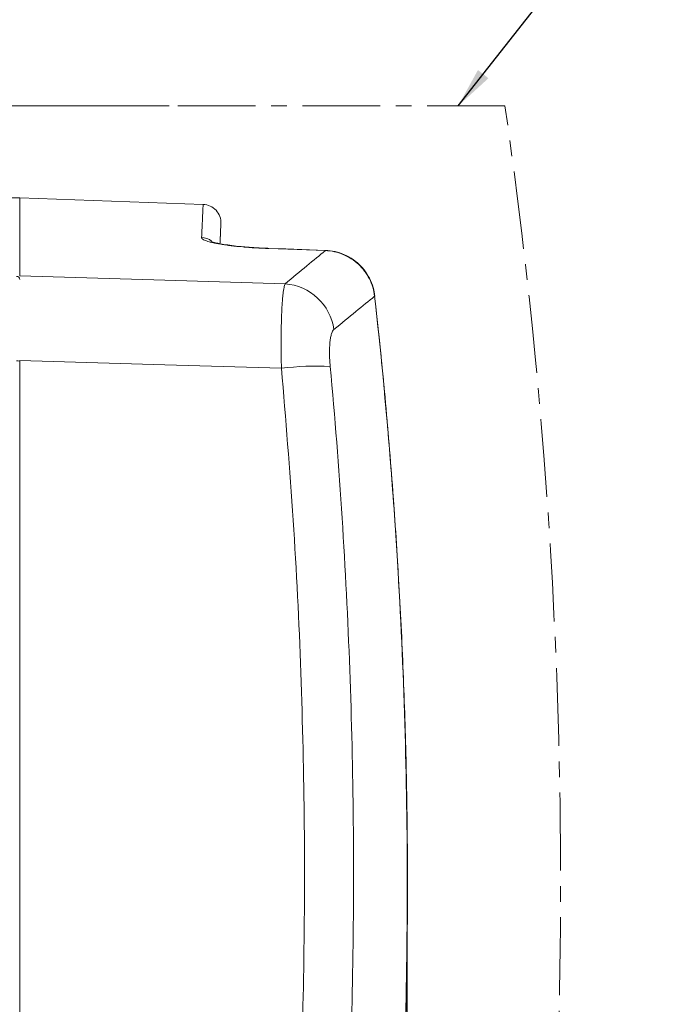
# Model space of a CAD drawing. Header units: millimetres. Extents: x 0 to 594, y 0 to 420.
# Tile 10 of 70: x 96 to 147, y 199 to 279. Entities that reach past the tile are written whole.
import ezdxf

# ---------------------------------------------------------------- set-up
doc = ezdxf.new("R2010")
doc.units = ezdxf.units.MM
doc.linetypes.add('CENTER', pattern=[10.16, 6.35, -1.27, 1.27, -1.27])
doc.styles.add('SLDTEXTSTYLE1', font='TXT', dxfattribs={"width": 0.605})
doc.dimstyles.new('SLDDIMSTYLE4', dxfattribs={"dimtxt": 2.568319, "dimasz": 3.3, "dimexe": 0, "dimexo": 0.0625, "dimgap": 0.64208, "dimtad": 1, "dimdec": 0, "dimlfac": 2, "dimrnd": 1e-09, "dimzin": 12, "dimdsep": 46, "dimtxsty": 'SLDTEXTSTYLE1', "dimsah": 1, "dimcen": 0.09, "dimadec": 0, "dimazin": 3, "dimtfac": 1, "dimtdec": 1, "dimtofl": 0, "dimtmove": 0, "dimatfit": 3, "dimfxl": 1, "dimfrac": 2, "dimtolj": 1, "dimtzin": 12, "dimarcsym": 0})
doc.dimstyles.new('SLDDIMSTYLE5', dxfattribs={"dimtxt": 2.568319, "dimasz": 3.3, "dimexe": 0, "dimexo": 0.0625, "dimgap": 0.64208, "dimtad": 1, "dimdec": 3, "dimlfac": 2, "dimrnd": 1e-09, "dimzin": 12, "dimdsep": 46, "dimtxsty": 'SLDTEXTSTYLE1', "dimsah": 1, "dimcen": 0.09, "dimadec": 0, "dimazin": 3, "dimtfac": 1, "dimtdec": 1, "dimtofl": 0, "dimtmove": 0, "dimatfit": 3, "dimfxl": 1, "dimfrac": 2, "dimtolj": 1, "dimtzin": 12, "dimarcsym": 0})
doc.dimstyles.new('SLDDIMSTYLE8', dxfattribs={"dimtxt": 2.568319, "dimasz": 3.3, "dimexe": 0, "dimexo": 0.0625, "dimgap": 0.64208, "dimtad": 1, "dimdec": 0, "dimlfac": 2, "dimrnd": 1e-09, "dimzin": 12, "dimdsep": 46, "dimtxsty": 'SLDTEXTSTYLE1', "dimsah": 1, "dimcen": 0.09, "dimadec": 0, "dimazin": 3, "dimtfac": 1, "dimtdec": 1, "dimtmove": 0, "dimatfit": 0, "dimfxl": 1, "dimfrac": 2, "dimtolj": 1, "dimtzin": 12, "dimarcsym": 0})
doc.dimstyles.new('SLDDIMSTYLE9', dxfattribs={"dimtxt": 0, "dimasz": 3.3, "dimexe": 0, "dimexo": 0.0625, "dimgap": 0, "dimtad": 0, "dimtih": 1, "dimtoh": 1, "dimdec": 0, "dimrnd": 1e-09, "dimzin": 0, "dimdsep": 46, "dimtxsty": 'Standard', "dimsah": 1, "dimcen": 0.09, "dimadec": 0, "dimazin": 0, "dimtfac": 3.3, "dimtdec": 0, "dimtofl": 0, "dimtmove": 0, "dimatfit": 3, "dimfxl": 1, "dimfrac": 2, "dimtolj": 1, "dimtzin": 0, "dimarcsym": 0})

# ---------------------------------------------------------------- blocks, each defined once
blk = doc.blocks.new('*D21')
at = {"color": 7, "linetype": 'Continuous', "lineweight": 0}
for p, q in [((68.891, 242.221), (68.891, 99.328)), ((139.624, 193.305), (139.624, 99.328)), ((101.073, 104.86), (100.485, 104.86)), ((100.485, 104.86), (100.485, 100.916)), ((107.442, 104.86), (108.03, 104.86)), ((108.03, 104.86), (108.03, 100.916)), ((100.485, 100.916), (101.073, 100.916)), ((108.03, 100.916), (107.442, 100.916)), ((139.624, 100.328), (68.891, 100.328))]:
    blk.add_line(p, q, dxfattribs=at)
for points in [[(68.891, 100.328), (72.191, 99.828), (72.191, 100.828)], [(139.624, 100.328), (136.324, 100.828), (136.324, 99.828)]]:
    blk.add_solid(points, dxfattribs=at)
at = {"color": 7, "linetype": 'Continuous', "lineweight": 0, "char_height": 2.6458, "attachment_point": 1, "style": 'SLDTEXTSTYLE1'}
for s, insert in [('142', (100.142, 108.859, 0.05)), ('5,6', (101.808, 104.326, 0.05))]:
    blk.add_mtext(s, dxfattribs=dict(at, insert=insert))
blk = doc.blocks.new('*D22')
at = {"color": 7, "linetype": 'Continuous', "lineweight": 0}
for p, q in [((67.057, 271.983), (67.057, 278.383)), ((62.525, 271.418), (62.525, 272.006)), ((62.525, 272.006), (66.469, 272.006)), ((107.738, 271.983), (66.057, 271.983)), ((66.469, 272.006), (66.469, 271.418)), ((67.057, 264.483), (67.057, 271.983)), ((62.525, 265.049), (62.525, 264.461)), ((66.469, 264.461), (66.469, 265.049)), ((62.525, 264.461), (66.469, 264.461)), ((95.546, 264.483), (66.057, 264.483)), ((67.057, 264.483), (67.057, 258.083))]:
    blk.add_line(p, q, dxfattribs=at)
for points in [[(67.057, 271.983), (67.557, 275.283), (66.557, 275.283)], [(67.057, 264.483), (66.557, 261.183), (67.557, 261.183)]]:
    blk.add_solid(points, dxfattribs=at)
at = {"color": 7, "linetype": 'Continuous', "lineweight": 0, "char_height": 2.6458, "attachment_point": 1, "rotation": 90, "style": 'SLDTEXTSTYLE1'}
for s, insert in [('0,6', (63.058, 265.784, 0.05)), ('15', (58.526, 265.098, 0.05))]:
    blk.add_mtext(s, dxfattribs=dict(at, insert=insert))
blk = doc.blocks.new('*D23')
at = {"color": 7, "linetype": 'Continuous', "lineweight": 0}
for p, q in [((127.124, 206.806), (127.124, 114.735)), ((68.891, 141.571), (68.891, 114.735)), ((94.823, 120.267), (94.235, 120.267)), ((94.235, 120.267), (94.235, 116.323)), ((101.192, 120.267), (101.78, 120.267)), ((101.78, 120.267), (101.78, 116.323)), ((127.124, 115.735), (68.891, 115.735)), ((94.235, 116.323), (94.823, 116.323)), ((101.78, 116.323), (101.192, 116.323))]:
    blk.add_line(p, q, dxfattribs=at)
for points in [[(68.891, 115.735), (72.191, 115.235), (72.191, 116.235)], [(127.124, 115.735), (123.824, 116.235), (123.824, 115.235)]]:
    blk.add_solid(points, dxfattribs=at)
at = {"color": 7, "linetype": 'Continuous', "lineweight": 0, "char_height": 2.6458, "attachment_point": 1, "style": 'SLDTEXTSTYLE1'}
for s, insert in [('116,5', (92.422, 124.266, 0.05)), ('4,6', (95.558, 119.733, 0.05))]:
    blk.add_mtext(s, dxfattribs=dict(at, insert=insert))

msp = doc.modelspace()

# ---------------------------------------------------------------- linework, layer by layer
at = {"color": 7, "linetype": 'CENTER', "lineweight": 15}
msp.add_line((135.08923, 271.98345), (107.73764, 271.98345), dxfattribs=at)
at = {"color": 7, "linetype": 'Continuous', "lineweight": 15}
for p, q in [((110.49183, 263.96151), (95.5455, 264.48345)), ((95.5455, 264.48345), (95.5455, 258.12282)), ((124.49136, 256.45731), (124.4693, 256.47041)), ((95.5455, 251.23929), (95.5455, 151.53864))]:
    msp.add_line(p, q, dxfattribs=at)
at = {"color": 8, "linetype": 'Continuous', "lineweight": 0}
for p, q in [((115.83714, 260.35923), (115.83805, 260.37191)), ((120.45078, 260.19544), (115.83714, 260.35923)), ((120.45165, 260.20824), (120.45078, 260.19544))]:
    msp.add_line(p, q, dxfattribs=at)
at = {"color": 7, "linetype": 'Continuous', "lineweight": 0}
for p, q in [((127.12396, 214.44456), (127.12396, 209.82768)), ((127.12396, 208.50142), (127.12396, 206.80571))]:
    msp.add_line(p, q, dxfattribs=at)
at = {"color": 7, "linetype": 'Continuous', "lineweight": 15, "flags": 128}
msp.add_lwpolyline([(120.45165, 260.20824), (117.2221, 260.32289), (115.83801, 260.37202)], dxfattribs=at)
at = {"color": 8, "linetype": 'Continuous', "lineweight": 0, "flags": 128}
for points in [[(95.5455, 258.12282), (107.38504, 257.77405), (117.17264, 257.48553)], [(116.87324, 250.60155), (107.38504, 250.88536), (95.5455, 251.23929)]]:
    msp.add_lwpolyline(points, dxfattribs=at)
at = {"color": 7, "linetype": 'Continuous', "lineweight": 15}
msp.add_arc((110.4394, 262.45793), 1.5045, 357.2744756, 88.0123793, dxfattribs=at)
at = {"color": 8, "linetype": 'Continuous', "lineweight": 0}
for centre, radius, start, end in [((110.31504, 259.73489), 1.51193, 54.7974412, 87.9933297), ((95.29656, 257.83933), 0.24895, 0.4838503, 92.4319885), ((116.82922, 253.12938), 4.36966, 8.3891041, 85.4923627), ((95.3521, 250.22267), 0.98011, 78.6193073, 93.8671649), ((119.84781, 225.37303), 25.40327, 87.7440648, 96.7244346)]:
    msp.add_arc(centre, radius, start, end, dxfattribs=at)
at = {"color": 7, "linetype": 'CENTER', "lineweight": 15}
msp.add_open_spline([(135.59482, 148.87625), (136.82645, 157.93415), (137.77074, 166.99807), (139.09977, 185.1347), (139.48465, 194.20963), (139.70032, 212.36976), (139.53115, 221.45719), (138.40259, 244.3443), (137.07974, 258.15697), (135.08923, 271.98345)], degree=3, knots=[0, 0, 0, 0, 0.25, 0.25, 0.5, 0.5, 0.75, 0.75, 1.12922819, 1.12922819, 1.12922819, 1.12922819], dxfattribs=at)
at = {"color": 8, "linetype": 'Continuous', "lineweight": 0}
for points, knots in [([(110.36799, 261.24589), (110.39221, 261.79117), (110.44067, 262.88194), (110.4791, 263.69747), (110.49649, 264.05803), (110.49172, 263.95744), (110.49162, 263.95542)], [0, 0, 0, 0, 0.33102372, 0.66217072, 0.99319442, 1, 1, 1, 1]), ([(115.83715, 260.35923), (115.47006, 260.37226), (115.1096, 260.3899), (114.57839, 260.42293), (114.40291, 260.43504), (114.05522, 260.4615), (113.88287, 260.47587), (113.38238, 260.52135), (113.06659, 260.55506), (112.61935, 260.61048), (112.47396, 260.62987), (112.1964, 260.66971), (112.06445, 260.69011), (111.68845, 260.75265), (111.46404, 260.7961), (111.16764, 260.86377), (111.07654, 260.88655), (110.91114, 260.93201), (110.76187, 260.97754), (110.64445, 261.02314), (110.54316, 261.06877), (110.50049, 261.09168), (110.39914, 261.15936), (110.36611, 261.20325), (110.36798, 261.24589)], [0, 0, 0, 0, 0.125, 0.125, 0.1875, 0.1875, 0.25, 0.25, 0.375, 0.375, 0.4375, 0.4375, 0.5, 0.5, 0.625, 0.625, 0.6875, 0.6875, 0.75, 0.8125, 0.8125, 0.875, 0.875, 1, 1, 1, 1]), ([(124.4693, 256.47041), (124.43924, 256.71936), (124.38715, 256.96561), (124.2428, 257.44002), (124.15052, 257.66957), (123.98147, 258.00223), (123.91964, 258.11167), (123.78737, 258.32326), (123.71697, 258.4255), (123.49322, 258.72176), (123.32745, 258.90543), (123.05326, 259.15966), (122.95734, 259.24095), (122.76065, 259.39318), (122.65944, 259.46455), (122.34742, 259.66469), (122.12827, 259.7796), (121.78231, 259.92336), (121.66459, 259.96623), (121.42787, 260.04079), (121.30839, 260.07271), (120.94659, 260.15263), (120.70098, 260.18491), (120.45078, 260.19544)], [0, 0, 0, 0, 0.125, 0.125, 0.25, 0.25, 0.3125, 0.3125, 0.375, 0.375, 0.5, 0.5, 0.5625, 0.5625, 0.625, 0.625, 0.75, 0.75, 0.8125, 0.8125, 0.875, 0.875, 1, 1, 1, 1]), ([(116.87324, 250.60155), (116.86298, 251.02047), (116.85579, 251.43137), (116.84734, 252.23772), (116.84608, 252.63412), (116.84972, 253.40685), (116.85457, 253.7745), (116.8662, 254.2989), (116.87081, 254.46916), (116.88151, 254.8005), (116.88763, 254.96213), (116.90808, 255.42881), (116.92436, 255.71267), (116.95257, 256.09895), (116.96261, 256.22109), (116.98399, 256.45195), (116.99538, 256.56113), (117.03106, 256.86387), (117.05677, 257.03279), (117.1119, 257.30733), (117.14131, 257.41295), (117.17264, 257.48553)], [0, 0, 0, 0, 0.125, 0.125, 0.25, 0.25, 0.375, 0.375, 0.4375, 0.4375, 0.5, 0.5, 0.625, 0.625, 0.6875, 0.6875, 0.75, 0.75, 0.875, 0.875, 1, 1, 1, 1]), ([(123.2088, 150.56042), (124.40536, 159.36041), (125.32288, 168.16695), (126.61449, 185.7929), (126.98855, 194.61231), (127.19819, 212.26396), (127.03376, 221.0962), (126.1621, 238.77358), (125.45488, 247.61872), (124.4693, 256.47041)], [0, 0, 0, 0, 0.25, 0.25, 0.5, 0.5, 0.75, 0.75, 1, 1, 1, 1]), ([(120.84777, 250.75662), (120.83082, 250.94093), (120.81777, 251.12189), (120.79922, 251.4773), (120.79373, 251.65228), (120.79073, 251.99314), (120.79323, 252.15505), (120.80593, 252.46252), (120.8162, 252.6088), (120.84441, 252.88101), (120.86205, 253.00468), (120.90408, 253.22831), (120.92867, 253.3289), (121.01141, 253.58929), (121.07682, 253.70581), (121.15214, 253.76689)], [0, 0, 0, 0, 0.125, 0.125, 0.25, 0.25, 0.375, 0.375, 0.5, 0.5, 0.625, 0.625, 0.75, 0.75, 1, 1, 1, 1]), ([(115.14737, 152.22937), (115.62776, 156.26051), (116.58881, 164.32499), (117.61578, 176.48872), (118.33926, 188.68393), (118.73043, 200.97417), (118.7912, 213.34748), (118.50531, 225.79132), (117.90454, 238.22008), (117.21694, 246.47517), (116.87324, 250.60155)], [0, 0, 0, 0, 0.12384996, 0.24776743, 0.37168464, 0.49553423, 0.62161485, 0.74776694, 0.87391919, 1, 1, 1, 1]), ([(120.84777, 250.75662), (121.60657, 242.5041), (122.13511, 234.25783), (122.74204, 217.77755), (122.82042, 209.54353), (122.53019, 193.08769), (122.16159, 184.86585), (120.97355, 168.43443), (120.15414, 160.22484), (119.10379, 152.02147)], [0, 0, 0, 0, 0.25, 0.25, 0.5, 0.5, 0.75, 0.75, 1, 1, 1, 1])]:
    msp.add_open_spline(points, degree=3, knots=knots, dxfattribs=at)
at = {"color": 7, "linetype": 'Continuous', "lineweight": 15}
for points, knots in [([(111.94191, 262.38034), (111.9389, 262.31825), (111.93283, 262.19277), (111.90328, 261.57872), (111.87315, 260.9048), (111.86633, 260.7523)], [0, 0, 0, 0, 0.43109044, 0.87125472, 1, 1, 1, 1]), ([(111.86636, 260.75314), (111.87292, 260.90014), (111.90259, 261.56439), (111.93053, 262.12007), (111.94219, 262.43616), (111.94219, 262.38626), (111.94219, 262.38626)], [0, 0, 0, 0, 0.12443677, 0.56229842, 0.99999767, 1, 1, 1, 1]), ([(114.24488, 260.46363), (114.0885, 260.47535), (113.65069, 260.50818), (112.99873, 260.57904), (112.31933, 260.6699), (111.78823, 260.76163), (111.41213, 260.84669), (111.22094, 260.89874), (111.13603, 260.93713), (111.1567, 260.92616), (111.1572, 260.9259)], [0, 0, 0, 0, 0.09694653, 0.27141108, 0.44528817, 0.61630064, 0.76298727, 0.89386074, 0.99744189, 1, 1, 1, 1]), ([(115.83801, 260.37442), (115.72449, 260.37787), (115.31492, 260.39035), (114.77064, 260.42081), (114.36919, 260.45351), (114.24488, 260.46363)], [0, 0, 0, 0, 0.20929678, 0.75516708, 1, 1, 1, 1]), ([(124.48219, 256.45782), (124.44724, 256.69777), (124.37289, 257.20834), (124.06883, 257.94504), (123.6253, 258.63734), (123.05451, 259.22755), (122.38393, 259.69556), (121.63808, 260.01744), (120.98139, 260.18617), (120.58156, 260.18795), (120.45101, 260.18853)], [0, 0, 0, 0, 0.120921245, 0.257306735, 0.394642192, 0.530097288, 0.665187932, 0.800518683, 0.934865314, 1, 1, 1, 1]), ([(123.26692, 151.04343), (123.33842, 151.5487), (123.76821, 154.58584), (124.42491, 160.17919), (125.22935, 167.81732), (125.88618, 175.46639), (126.40975, 183.11275), (126.79593, 190.74707), (127.04589, 198.3592), (127.15989, 205.94423), (127.13828, 213.51184), (126.98283, 221.08467), (126.69274, 228.68044), (126.26931, 236.30252), (125.70365, 243.93961), (125.13541, 250.36668), (124.70374, 254.23894), (124.55543, 255.56941)], [0, 0, 0, 0, 0.014660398, 0.088122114, 0.161566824, 0.234912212, 0.308090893, 0.3810372, 0.453687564, 0.525981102, 0.597995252, 0.670085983, 0.742562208, 0.815360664, 0.888416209, 0.961661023, 1, 1, 1, 1])]:
    msp.add_open_spline(points, degree=3, knots=knots, dxfattribs=at)
at = {"color": 8, "linetype": 'Continuous', "lineweight": 0}
for points in [[(117.17264, 257.48553), (118.42787, 258.51813), (119.52055, 259.42272), (120.45078, 260.19544)], [(124.4693, 256.47041), (123.99838, 256.08476), (122.97454, 255.24785), (121.78694, 254.28176), (121.15214, 253.76689)]]:
    msp.add_open_spline(points, degree=3, dxfattribs=at)

# ---------------------------------------------------------------- dimensions: what is measured, and where the dimension line sits
at = {"color": 7, "linetype": 'Continuous', "lineweight": 0}
dim = msp.add_linear_dim(base=(67.05692, 271.98345), p1=(95.5455, 264.48345), p2=(107.73764, 271.98345), angle=90, dimstyle='SLDDIMSTYLE8', dxfattribs=at)
dim.commit()
dim.dimension.update_dxf_attribs({"geometry": '*D22', "text_midpoint": (67.05692, 268.23345), "dimtype": 160})
for base, p1, p2, dimstyle, picture, middle in [((68.89078, 100.3278), (139.62395, 193.30485), (68.89078, 242.22143), 'SLDDIMSTYLE4', '*D21', (104.25737, 100.3278)), ((68.89078, 115.7348), (127.12396, 206.80571), (68.89078, 141.57062), 'SLDDIMSTYLE5', '*D23', (98.00737, 115.7348))]:
    dim = msp.add_linear_dim(base=base, p1=p1, p2=p2, dimstyle=dimstyle, dxfattribs=at)
    dim.commit()
    dim.dimension.update_dxf_attribs({"geometry": picture, "text_midpoint": middle, "dimtype": 160})

# ---------------------------------------------------------------- leaders
msp.add_leader([(131.27386, 271.98345), (147.4193, 292.50955)], dimstyle='SLDDIMSTYLE9', dxfattribs=at)

doc.saveas('drawing.dxf')
